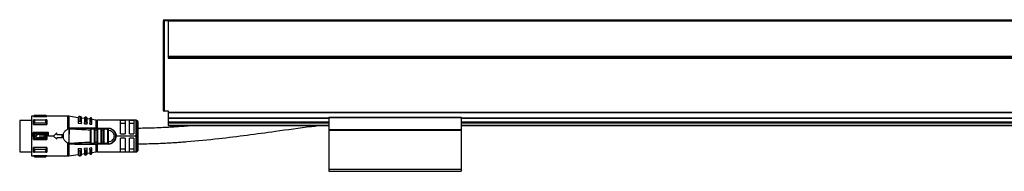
# Model space of a CAD drawing. Header units: millimetres. Extents: x -781 to 2759, y 413 to 796.
# Tile 16 of 17: x 1494 to 1941, y 570 to 639. Entities that reach past the tile are written whole.
import ezdxf

# ---------------------------------------------------------------- set-up
doc = ezdxf.new("R2010")
doc.units = ezdxf.units.MM

# ---------------------------------------------------------------- blocks, each defined once
blk = doc.blocks.new('Drawing View6')
at = {"color": 7, "linetype": 'Continuous', "lineweight": 25}
for p, q in [((-1160.55, 60.56), (-1160.55, 60.26)), ((-1160.55, 19.46), (-1160.55, 60.26)), ((-1160.35, 60.26), (-1160.55, 60.26)), ((-1160.35, 60.76), (-1158.55, 60.76)), ((-1160.35, 60.76), (-1160.35, 60.26)), ((-1160.35, 60.26), (-1160.35, 19.46)), ((-1158.55, 60.26), (-1160.35, 60.26)), ((-1158.55, 60.76), (37.45, 60.76)), ((-1158.55, 60.76), (-1158.55, 60.76)), ((-1158.55, 60.76), (37.45, 60.76)), ((-1158.55, 60.26), (-1158.55, 44.26)), ((-1158.55, 60.26), (37.45, 60.26)), ((-1158.55, 44.26), (-1158.55, 43.26)), ((-1158.55, 44.26), (37.45, 44.26)), ((37.45, 43.76), (-1158.55, 43.76)), ((-1158.55, 43.26), (37.45, 43.26)), ((-1160.55, 29.14), (-1160.6, 29.14)), ((-1160.6, 29.14), (-1160.6, 25.87)), ((-1160.6, 25.87), (-1160.6, 24.64)), ((-1160.6, 24.64), (-1160.55, 24.64)), ((-1160.55, 19.46), (-1160.35, 19.46)), ((-1160.35, 19.46), (-1158.55, 19.46)), ((-1160.35, 19.46), (-1160.35, 19.31)), ((-1160.35, 19.31), (-1160.35, 19.26)), ((-1158.55, 19.26), (-1160.35, 19.26)), ((-1158.55, 19.46), (-1158.55, 18.84)), ((-1158.55, 18.84), (37.45, 18.84)), ((-1158.55, 18.84), (-1158.55, 18.7)), ((-1158.55, 18.7), (37.45, 18.7)), ((-1158.55, 18.7), (-1158.55, 16.32)), ((-1220.55, 15.14), (-1225.85, 15.14)), ((-1225.85, 15.14), (-1225.85, 0.89)), ((-1219.55, 17.01), (-1220.55, 17.01)), ((-1220.55, 17.01), (-1220.55, 8.01)), ((-1219.15, 17.41), (-1219.55, 17.01)), ((-1219.55, 16.89), (-1219.55, 17.01)), ((-1219.55, 16.89), (-1213.55, 16.89)), ((-1219.55, 13.23), (-1219.55, 15.35)), ((-1213.95, 17.41), (-1219.15, 17.41)), ((-1213.95, 17.35), (-1219.15, 17.35)), ((-1219.15, 15.35), (-1213.95, 15.35)), ((-1213.95, 13.87), (-1219.15, 13.87)), ((-1213.55, 17.01), (-1213.95, 17.41)), ((-1213.95, 17.35), (-1213.95, 17.41)), ((-1204.07, 17.01), (-1213.55, 17.01)), ((-1213.55, 17.01), (-1213.55, 16.89)), ((-1204.07, 11.25), (-1204.07, 17.01)), ((-1199.25, 16.36), (-1203.5, 16.97)), ((-1203.5, 16.97), (-1203.5, 11.5)), ((-1199.25, 16.37), (-1199.25, 13.84)), ((-1199.25, 13.81), (-1199.25, 13.84)), ((-1199.25, 13.81), (-1197.85, 13.72)), ((-1198.65, 14.74), (-1198.56, 14.74)), ((-1198.36, 16.94), (-1198.56, 16.97)), ((-1198.56, 16.97), (-1198.56, 14.74)), ((-1198.36, 14.73), (-1198.36, 16.94)), ((-1197.85, 13.98), (-1197.85, 16.34)), ((-1196.45, 15.96), (-1197.85, 16.16)), ((-1197.85, 13.72), (-1197.85, 13.98)), ((-1196.45, 16.09), (-1196.45, 13.8)), ((-1196.45, 13.62), (-1196.45, 13.8)), ((-1196.45, 13.62), (-1195.25, 13.53)), ((-1195.68, 16.55), (-1195.88, 16.58)), ((-1195.68, 14.52), (-1195.68, 16.55)), ((-1195.25, 13.91), (-1195.25, 16.06)), ((-1194.05, 15.61), (-1195.25, 15.78)), ((-1195.25, 13.53), (-1195.25, 13.91)), ((-1194.05, 15.86), (-1194.05, 13.78)), ((-1194.05, 13.44), (-1194.05, 13.78)), ((-1194.05, 13.44), (-1193.05, 13.37)), ((-1193.39, 16.22), (-1193.59, 16.25)), ((-1193.39, 14.34), (-1193.39, 16.22)), ((-1193.05, 13.86), (-1193.05, 15.83)), ((-1191.15, 15.19), (-1193.05, 15.47)), ((-1193.05, 13.37), (-1193.05, 13.86)), ((-1191.15, 11.61), (-1191.15, 15.19)), ((-1173.05, 15.16), (-1190.72, 15.16)), ((-1190.72, 15.16), (-1190.72, 11.61)), ((-1178.05, 15.09), (-1180.05, 15.09)), ((-1180.05, 9.01), (-1180.05, 15.09)), ((-1180.05, 13.93), (-1178.05, 13.93)), ((-1178.05, 15.09), (-1178.05, 9.01)), ((-1174.05, 15.09), (-1176.05, 15.09)), ((-1176.05, 9.01), (-1176.05, 15.09)), ((-1176.05, 13.93), (-1174.05, 13.93)), ((-1174.05, 15.09), (-1174.05, 9.01)), ((-1173.05, 8.01), (-1173.05, 15.16)), ((-1172.34, 8.01), (-1172.34, 14.87)), ((-1172.05, 8.01), (-1172.05, 14.16)), ((-1158.55, 16.32), (-1158.55, 16.17)), ((-1158.55, 16.32), (-1085.55, 16.32)), ((-1158.55, 16.17), (-1158.55, 14.46)), ((-1158.55, 16.17), (-1085.55, 16.17)), ((-1158.55, 14.46), (-1158.55, 14.26)), ((-1158.55, 14.46), (-1085.55, 14.46)), ((-1158.55, 14.26), (-1158.55, 14.06)), ((-1158.55, 14.26), (-1085.55, 14.26)), ((-1158.55, 14.06), (-1158.55, 12.96)), ((-1158.55, 14.06), (-1085.55, 14.06)), ((-1085.55, 16.57), (-1085.55, 16.37)), ((-1085.55, 16.57), (-1025.55, 16.57)), ((-1085.55, 16.37), (-1025.55, 16.37)), ((-1085.55, 16.37), (-1085.55, 11.06)), ((-1025.55, 16.57), (-1025.55, 16.37)), ((-1025.55, 16.37), (-1025.55, 11.06)), ((-1025.55, 16.32), (-95.55, 16.32)), ((-1025.55, 16.17), (-95.55, 16.17)), ((-1025.55, 14.46), (-95.55, 14.46)), ((-1025.55, 14.26), (-95.55, 14.26)), ((-1025.55, 14.06), (-95.55, 14.06)), ((-1212.84, 9.67), (-1219.75, 9.67)), ((-1219.75, 8.01), (-1219.75, 9.67)), ((-1219.55, 13.23), (-1213.55, 13.23)), ((-1219.55, 6.51), (-1219.55, 9.51)), ((-1213.55, 9.51), (-1219.55, 9.51)), ((-1219.15, 9.07), (-1213.95, 9.07)), ((-1217.05, 8.51), (-1217.05, 9.01)), ((-1212.84, 8.01), (-1212.84, 9.67)), ((-1210.55, 8.01), (-1209.05, 9.46)), ((-1209.05, 8.76), (-1209.05, 9.46)), ((-1206.05, 6.87), (-1206.05, 9.15)), ((-1203.55, 11.5), (-1204.07, 11.25)), ((-1203.55, 11.5), (-1203.56, 4.52)), ((-1203.48, 11.5), (-1203.49, 6.15)), ((-1203.04, 11.37), (-1203.19, 11.41)), ((-1191.15, 11.61), (-1200.81, 11.63)), ((-1193.76, 5.17), (-1193.76, 10.85)), ((-1193.56, 11.51), (-1193.48, 11.49)), ((-1191.98, 11.51), (-1193.56, 11.51)), ((-1193.47, 5.17), (-1193.47, 10.85)), ((-1192.2, 11.21), (-1193.33, 11.21)), ((-1192.06, 11.49), (-1191.98, 11.51)), ((-1192.03, 10.79), (-1192.03, 5.23)), ((-1191.98, 11.51), (-1191.91, 11.48)), ((-1191.74, 10.79), (-1191.74, 5.23)), ((-1190.76, 10.77), (-1190.47, 10.77)), ((-1190.76, 5.26), (-1190.76, 10.77)), ((-1190.72, 11.51), (-1190.72, 11.61)), ((-1189.04, 11.51), (-1190.48, 11.51)), ((-1190.47, 5.26), (-1190.47, 10.77)), ((-1189.24, 11.21), (-1190.27, 11.21)), ((-1189.04, 11.51), (-1189.12, 11.49)), ((-1189.04, 11.51), (-1188.96, 11.48)), ((-1189.04, 11.51), (-1187.44, 11.51)), ((-1189.03, 10.73), (-1189.03, 5.29)), ((-1188.74, 10.73), (-1187.76, 10.72)), ((-1188.74, 10.73), (-1188.74, 5.29)), ((-1187.76, 5.3), (-1187.76, 10.72)), ((-1187.47, 5.3), (-1187.47, 10.72)), ((-1186.07, 11.51), (-1187.44, 11.51)), ((-1186.26, 11.21), (-1187.24, 11.21)), ((-1186.02, 11.5), (-1186.15, 11.49)), ((-1185.97, 11.49), (-1186.07, 11.51)), ((-1186.07, 11.51), (-1185.75, 11.51)), ((-1186.03, 10.71), (-1186.03, 5.31)), ((-1185.75, 10.93), (-1185.74, 10.71)), ((-1185.74, 10.71), (-1185.74, 5.31)), ((-1180.05, 9.01), (-1178.05, 9.01)), ((-1176.05, 9.01), (-1174.05, 9.01)), ((-1158.55, 12.96), (-1158.55, 12.76)), ((-1158.55, 12.96), (-1085.55, 12.96)), ((-1158.55, 12.76), (-1085.55, 12.76)), ((-1085.55, 11.06), (-1085.55, 10.86)), ((-1085.55, 11.06), (-1025.55, 11.06)), ((-1085.55, 10.86), (-1025.55, 10.86)), ((-1085.55, 10.86), (-1085.55, 10.66)), ((-1085.55, 10.66), (-1025.55, 10.66)), ((-1085.55, 10.66), (-1085.55, -6.94)), ((-1025.55, 12.96), (-95.55, 12.96)), ((-1025.55, 12.76), (-95.55, 12.76)), ((-1025.55, 11.06), (-1025.55, 10.86)), ((-1025.55, 10.86), (-1025.55, 10.66)), ((-1025.55, 10.66), (-1025.55, -6.94)), ((-1219.75, 8.01), (-1220.55, 8.01)), ((-1220.55, 8.01), (-1220.55, -0.99)), ((-1219.55, 6.51), (-1213.55, 6.51)), ((-1213.95, 6.95), (-1219.15, 6.95)), ((-1217.05, 8.51), (-1214.65, 8.51)), ((-1214.65, 7.51), (-1217.05, 7.51)), ((-1217.05, 7.01), (-1217.05, 7.51)), ((-1214.65, 7.51), (-1214.65, 8.51)), ((-1210.55, 8.01), (-1212.84, 8.01)), ((-1209.05, 6.56), (-1210.55, 8.01)), ((-1209.05, 8.76), (-1206.55, 8.76)), ((-1206.55, 7.26), (-1209.05, 7.26)), ((-1209.05, 6.56), (-1209.05, 7.26)), ((-1206.55, 7.26), (-1206.55, 8.76)), ((-1206.55, 8.01), (-1206.32, 8.01)), ((-1204.07, -0.99), (-1204.07, 4.77)), ((-1203.5, 4.95), (-1203.49, 5.21)), ((-1203.5, 4.95), (-1203.5, 4.8)), ((-1203.5, 4.8), (-1203.5, 4.52)), ((-1203.27, 4.61), (-1203.5, 4.52)), ((-1203.5, 4.52), (-1203.5, -0.95)), ((-1203.49, 6.15), (-1203.49, 5.21)), ((-1203.35, 4.51), (-1201.44, 4.51)), ((-1203.27, 4.61), (-1203.04, 4.65)), ((-1193.56, 4.51), (-1191.98, 4.51)), ((-1193.33, 4.81), (-1192.2, 4.81)), ((-1191.98, 4.51), (-1192.06, 4.53)), ((-1190.76, 5.26), (-1190.47, 5.26)), ((-1190.48, 4.51), (-1190.56, 4.54)), ((-1190.48, 4.51), (-1190.4, 4.53)), ((-1190.48, 4.51), (-1189.04, 4.51)), ((-1190.27, 4.81), (-1189.24, 4.81)), ((-1189.04, 4.51), (-1189.12, 4.53)), ((-1187.44, 4.51), (-1189.04, 4.51)), ((-1187.76, 5.3), (-1188.74, 5.29)), ((-1187.44, 4.51), (-1187.53, 4.54)), ((-1187.44, 4.51), (-1186.07, 4.51)), ((-1187.24, 4.81), (-1186.26, 4.81)), ((-1186.15, 4.53), (-1186.02, 4.53)), ((-1185.97, 4.54), (-1186.07, 4.51)), ((-1185.75, 4.51), (-1186.07, 4.51)), ((-1185.74, 5.31), (-1185.75, 5.1)), ((-1173.05, 8.01), (-1182.05, 8.01)), ((-1178.05, 7.01), (-1180.05, 7.01)), ((-1180.05, 0.93), (-1180.05, 7.01)), ((-1178.05, 7.01), (-1178.05, 0.93)), ((-1174.05, 7.01), (-1176.05, 7.01)), ((-1176.05, 0.93), (-1176.05, 7.01)), ((-1174.05, 7.01), (-1174.05, 0.93)), ((-1172.34, 8.01), (-1173.05, 8.01)), ((-1173.05, 0.86), (-1173.05, 8.01)), ((-1172.05, 8.01), (-1172.34, 8.01)), ((-1172.34, 1.15), (-1172.34, 8.01)), ((-1172.05, 1.86), (-1172.05, 8.01)), ((-1225.85, 0.89), (-1220.55, 0.89)), ((-1213.55, 2.8), (-1219.55, 2.8)), ((-1219.15, 2.15), (-1213.95, 2.15)), ((-1213.95, 0.68), (-1219.15, 0.68)), ((-1213.55, 2.8), (-1213.55, 0.68)), ((-1200.81, 4.39), (-1191.15, 4.41)), ((-1197.85, 2.31), (-1199.25, 2.21)), ((-1199.25, 2.19), (-1199.25, 2.21)), ((-1199.25, 2.19), (-1199.25, -0.35)), ((-1198.56, 1.28), (-1198.65, 1.28)), ((-1198.56, 1.28), (-1198.56, -0.94)), ((-1198.36, -0.92), (-1198.36, 1.3)), ((-1197.85, 2.04), (-1197.85, 2.31)), ((-1197.85, -0.32), (-1197.85, 2.04)), ((-1197.85, -0.13), (-1196.45, 0.07)), ((-1195.25, 2.49), (-1196.45, 2.41)), ((-1196.45, 2.22), (-1196.45, 2.41)), ((-1196.45, 2.22), (-1196.45, -0.06)), ((-1195.88, 1.49), (-1195.88, -0.56)), ((-1195.68, -0.53), (-1195.68, 1.5)), ((-1195.25, 2.11), (-1195.25, 2.49)), ((-1195.25, -0.03), (-1195.25, 2.11)), ((-1195.25, 0.24), (-1194.05, 0.41)), ((-1193.05, 2.65), (-1194.05, 2.58)), ((-1194.05, 2.24), (-1194.05, 2.58)), ((-1194.05, 2.24), (-1194.05, 0.17)), ((-1193.59, 1.66), (-1193.59, -0.23)), ((-1193.39, -0.2), (-1193.39, 1.68)), ((-1193.05, 2.16), (-1193.05, 2.65)), ((-1193.05, 0.2), (-1193.05, 2.16)), ((-1193.05, 0.56), (-1191.15, 0.83)), ((-1191.15, 0.83), (-1191.15, 4.41)), ((-1185.75, 4.41), (-1190.72, 4.41)), ((-1190.72, 4.41), (-1190.72, 0.86)), ((-1190.72, 0.86), (-1173.05, 0.86)), ((-1178.05, 2.1), (-1180.05, 2.1)), ((-1180.05, 0.93), (-1178.05, 0.93)), ((-1174.05, 2.1), (-1176.05, 2.1)), ((-1176.05, 0.93), (-1174.05, 0.93)), ((-1220.55, -0.99), (-1219.55, -0.99)), ((-1219.55, -0.99), (-1219.55, -0.86)), ((-1213.55, -0.86), (-1219.55, -0.86)), ((-1219.55, -0.99), (-1219.15, -1.39)), ((-1219.15, -1.33), (-1213.95, -1.33)), ((-1219.15, -1.33), (-1219.15, -1.39)), ((-1219.15, -1.39), (-1213.95, -1.39)), ((-1213.95, -1.39), (-1213.55, -0.99)), ((-1213.55, -0.86), (-1213.55, -0.99)), ((-1213.55, -0.99), (-1204.07, -0.99)), ((-1203.5, -0.95), (-1199.25, -0.34)), ((-1198.56, -0.94), (-1198.36, -0.92)), ((-1195.88, -0.56), (-1195.68, -0.53)), ((-1193.59, -0.23), (-1193.39, -0.2)), ((-1085.55, -6.94), (-1025.55, -6.94)), ((-1085.55, -6.94), (-1085.55, -7.94)), ((-1085.55, -7.94), (-1025.55, -7.94)), ((-1025.55, -6.94), (-1025.55, -7.94))]:
    blk.add_line(p, q, dxfattribs=at)
at = {"color": 7, "linetype": 'Continuous', "lineweight": 25, "flags": 128}
for points in [[(-1219.15, 15.35), (-1219.15, 15.18), (-1219.15, 15.01), (-1219.15, 14.83), (-1219.15, 14.65), (-1219.15, 14.46), (-1219.15, 14.27), (-1219.15, 14.07), (-1219.15, 13.87)], [(-1213.95, 13.87), (-1213.95, 14.07), (-1213.95, 14.27), (-1213.95, 14.46), (-1213.95, 14.65), (-1213.95, 14.83), (-1213.95, 15.01), (-1213.95, 15.18), (-1213.95, 15.35)], [(-1213.55, 15.35), (-1213.55, 15.12), (-1213.55, 14.89), (-1213.55, 14.64), (-1213.55, 14.38), (-1213.55, 14.1), (-1213.55, 13.82), (-1213.55, 13.53), (-1213.55, 13.23)], [(-1198.36, 14.73), (-1198.48, 14.73), (-1198.56, 14.74)], [(-1195.88, 16.58), (-1195.88, 16.45), (-1195.88, 16.05), (-1195.88, 15.41), (-1195.88, 14.54)], [(-1195.68, 14.52), (-1195.79, 14.53), (-1195.88, 14.54)], [(-1193.59, 16.25), (-1193.59, 16.13), (-1193.59, 15.76), (-1193.59, 15.17), (-1193.59, 14.36)], [(-1193.39, 14.34), (-1193.51, 14.35), (-1193.59, 14.36)], [(-1219.15, 9.07), (-1219.15, 8.8), (-1219.15, 8.54), (-1219.15, 8.28), (-1219.15, 8.01), (-1219.15, 7.75), (-1219.15, 7.48), (-1219.15, 7.22), (-1219.15, 6.95)], [(-1213.95, 6.95), (-1213.95, 7.22), (-1213.95, 7.48), (-1213.95, 7.75), (-1213.95, 8.01), (-1213.95, 8.28), (-1213.95, 8.54), (-1213.95, 8.8), (-1213.95, 9.07)], [(-1213.55, 9.51), (-1213.55, 9.14), (-1213.55, 8.76), (-1213.55, 8.39), (-1213.55, 8.01), (-1213.55, 7.63), (-1213.55, 7.26), (-1213.55, 6.88), (-1213.55, 6.51)], [(-1190.72, 11.61), (-1187.94, 11.61), (-1185.75, 11.61)], [(-1187.44, 11.51), (-1187.4, 11.51), (-1187.36, 11.49), (-1187.33, 11.46), (-1187.3, 11.42), (-1187.27, 11.38), (-1187.26, 11.33), (-1187.25, 11.27), (-1187.24, 11.21)], [(-1187.44, 4.51), (-1187.4, 4.52), (-1187.36, 4.53), (-1187.33, 4.56), (-1187.3, 4.6), (-1187.27, 4.64), (-1187.26, 4.7), (-1187.25, 4.75), (-1187.24, 4.81)], [(-1219.55, 0.68), (-1219.55, 0.9), (-1219.55, 1.14), (-1219.55, 1.39), (-1219.55, 1.65), (-1219.55, 1.92), (-1219.55, 2.2), (-1219.55, 2.49), (-1219.55, 2.8)], [(-1219.15, 2.15), (-1219.15, 1.95), (-1219.15, 1.75), (-1219.15, 1.56), (-1219.15, 1.37), (-1219.15, 1.19), (-1219.15, 1.01), (-1219.15, 0.84), (-1219.15, 0.68)], [(-1213.95, 0.68), (-1213.95, 0.84), (-1213.95, 1.01), (-1213.95, 1.19), (-1213.95, 1.37), (-1213.95, 1.56), (-1213.95, 1.75), (-1213.95, 1.95), (-1213.95, 2.15)], [(-1198.56, 1.28), (-1198.45, 1.29), (-1198.36, 1.3)], [(-1195.88, 1.49), (-1195.77, 1.49), (-1195.68, 1.5)], [(-1193.59, 1.66), (-1193.48, 1.67), (-1193.39, 1.68)]]:
    blk.add_lwpolyline(points, dxfattribs=at)
at = {"color": 7, "linetype": 'Continuous', "lineweight": 25}
for centre, radius, start, end in [((-1160.35, 60.56), 0.2, 90, 179.9989), ((-1160.35, 19.46), 0.2, 180, 270), ((-1076.08, 17.4), 143.07, 179.9966, 180.0205), ((-1204.07, 13.01), 4, 81.8101, 90), ((-1198.65, 16.37), 0.6, 81.8101, 180), ((-1198.45, 16.34), 0.6, 0, 81.8101), ((-1195.95, 16.09), 0.5, 81.8101, 180), ((-1195.75, 16.06), 0.5, 0, 81.8101), ((-1193.65, 15.86), 0.4, 81.8101, 180), ((-1193.45, 15.83), 0.4, 0, 81.8101), ((-1190.72, 18.16), 3, 261.8101, 270), ((-1173.05, 14.16), 1, 45, 90), ((-1173.05, 14.16), 1, 0, 45), ((-1191, 11.6), 0.142, 174.212, 217.4335), ((-1190.54, 11.25), 0.267, 351.7558, 78.1684), ((-1185.75, 8.01), 3.5, 270, 90.0007), ((-1193.6, 4.78), 0.273, 278.1777, 6.3357), ((-1191, 4.42), 0.142, 142.5755, 185.7889), ((-1030.13, 4.43), 160.59, 179.9707, 180.0061), ((-1190.54, 4.77), 0.267, 281.8315, 8.2444), ((-1193.65, 0.17), 0.4, 180, 278.1899), ((-1193.45, 0.2), 0.4, 278.1899, 360), ((-1190.72, -2.14), 3, 90, 98.1899), ((-1173.05, 1.86), 1, 270, 315), ((-1173.05, 1.86), 1, 315, 0), ((-1357.04, -1.38), 143.09, 359.9966, 0.0205), ((-1204.07, 3.01), 4, 270, 278.1899), ((-1198.65, -0.35), 0.6, 180, 278.1899), ((-1198.45, -0.32), 0.6, 278.1899, 0), ((-1195.95, -0.06), 0.5, 180, 278.1899), ((-1195.75, -0.03), 0.5, 278.1899, 0)]:
    blk.add_arc(centre, radius, start, end, dxfattribs=at)
for points in [[(-1158.55, 60.76), (-1158.55, 60.75), (-1158.55, 60.73), (-1158.55, 60.62), (-1158.55, 60.45), (-1158.55, 60.32), (-1158.55, 60.26)], [(-1193.47, 10.85), (-1193.48, 10.85), (-1193.5, 10.85), (-1193.57, 10.85), (-1193.66, 10.85), (-1193.72, 10.85), (-1193.76, 10.85)], [(-1191.74, 10.79), (-1191.78, 10.79), (-1191.84, 10.79), (-1191.93, 10.79), (-1192, 10.79), (-1192.02, 10.79), (-1192.03, 10.79)], [(-1188.74, 10.73), (-1188.78, 10.73), (-1188.84, 10.73), (-1188.93, 10.73), (-1189, 10.73), (-1189.02, 10.73), (-1189.03, 10.73)], [(-1187.76, 10.72), (-1187.72, 10.72), (-1187.66, 10.72), (-1187.57, 10.72), (-1187.5, 10.72), (-1187.48, 10.72), (-1187.47, 10.72)], [(-1185.74, 10.71), (-1185.78, 10.71), (-1185.84, 10.71), (-1185.93, 10.71), (-1186, 10.71), (-1186.02, 10.71), (-1186.03, 10.71)], [(-1185.75, 11.51), (-1185.75, 11.51), (-1185.75, 11.52), (-1185.75, 11.54), (-1185.75, 11.57), (-1185.75, 11.6), (-1185.75, 11.61)], [(-1185.75, 11.51), (-1185.75, 11.5), (-1185.75, 11.49), (-1185.75, 11.36), (-1185.75, 11.17), (-1185.75, 11.01), (-1185.75, 10.93)], [(-1193.76, 5.17), (-1193.72, 5.17), (-1193.66, 5.17), (-1193.57, 5.17), (-1193.5, 5.17), (-1193.48, 5.17), (-1193.47, 5.17)], [(-1191.74, 5.23), (-1191.78, 5.23), (-1191.84, 5.23), (-1191.93, 5.23), (-1192, 5.23), (-1192.02, 5.23), (-1192.03, 5.23)], [(-1188.74, 5.29), (-1188.78, 5.29), (-1188.84, 5.29), (-1188.93, 5.29), (-1189, 5.29), (-1189.02, 5.29), (-1189.03, 5.29)], [(-1187.76, 5.3), (-1187.72, 5.3), (-1187.66, 5.3), (-1187.57, 5.3), (-1187.5, 5.3), (-1187.48, 5.3), (-1187.47, 5.3)], [(-1185.74, 5.31), (-1185.78, 5.31), (-1185.84, 5.31), (-1185.93, 5.31), (-1186, 5.31), (-1186.02, 5.31), (-1186.03, 5.31)], [(-1185.75, 4.41), (-1185.75, 4.43), (-1185.75, 4.46), (-1185.75, 4.49), (-1185.75, 4.51), (-1185.75, 4.51), (-1185.75, 4.51)]]:
    blk.add_open_spline(points, degree=3, dxfattribs=at)
for points, knots in [([(-1219.55, 16.89), (-1219.48, 16.97), (-1219.35, 17.13), (-1219.21, 17.28), (-1219.15, 17.35)], [0, 0, 0, 0, 0.553792, 1, 1, 1, 1]), ([(-1219.15, 15.35), (-1219.23, 15.35), (-1219.36, 15.35), (-1219.49, 15.35), (-1219.55, 15.35)], [0, 0, 0, 0, 0.566235, 1, 1, 1, 1]), ([(-1219.55, 13.23), (-1219.48, 13.35), (-1219.35, 13.56), (-1219.21, 13.77), (-1219.15, 13.87)], [0, 0, 0, 0, 0.553792, 1, 1, 1, 1]), ([(-1213.95, 17.35), (-1213.87, 17.26), (-1213.74, 17.11), (-1213.61, 16.95), (-1213.55, 16.89)], [0, 0, 0, 0, 0.566189, 1, 1, 1, 1]), ([(-1213.55, 15.35), (-1213.62, 15.35), (-1213.75, 15.35), (-1213.89, 15.35), (-1213.95, 15.35)], [0, 0, 0, 0, 0.553742, 1, 1, 1, 1]), ([(-1213.95, 13.87), (-1213.87, 13.75), (-1213.74, 13.54), (-1213.61, 13.32), (-1213.55, 13.23)], [0, 0, 0, 0, 0.566189, 1, 1, 1, 1]), ([(-1199.25, 13.84), (-1199.24, 13.96), (-1199.22, 14.2), (-1199.07, 14.49), (-1198.9, 14.65), (-1198.76, 14.72), (-1198.68, 14.73), (-1198.65, 14.74)], [0, 0, 0, 0, 0.325938, 0.603471, 0.815327, 0.910521, 1, 1, 1, 1]), ([(-1198.36, 14.73), (-1198.33, 14.72), (-1198.27, 14.71), (-1198.15, 14.66), (-1198, 14.53), (-1197.87, 14.29), (-1197.86, 14.09), (-1197.85, 13.98)], [0, 0, 0, 0, 0.095969, 0.193666, 0.400239, 0.664134, 1, 1, 1, 1]), ([(-1196.45, 13.8), (-1196.44, 13.9), (-1196.43, 14.08), (-1196.31, 14.32), (-1196.17, 14.46), (-1196.04, 14.52), (-1195.98, 14.53), (-1195.95, 14.53)], [0, 0, 0, 0, 0.30579, 0.570569, 0.801387, 0.904132, 1, 1, 1, 1]), ([(-1195.95, 14.53), (-1195.94, 14.54), (-1195.91, 14.54), (-1195.89, 14.54), (-1195.88, 14.54)], [0, 0, 0, 0, 0.559949, 1, 1, 1, 1]), ([(-1195.68, 14.52), (-1195.65, 14.52), (-1195.6, 14.51), (-1195.5, 14.47), (-1195.38, 14.36), (-1195.27, 14.16), (-1195.26, 14), (-1195.25, 13.91)], [0, 0, 0, 0, 0.0973422, 0.1964691, 0.4058392, 0.6696995, 1, 1, 1, 1]), ([(-1193.65, 14.36), (-1193.7, 14.35), (-1193.8, 14.32), (-1193.93, 14.2), (-1194.03, 14.01), (-1194.04, 13.86), (-1194.05, 13.78)], [0, 0, 0, 0, 0.1849, 0.408712, 0.685985, 1, 1, 1, 1]), ([(-1193.65, 14.36), (-1193.64, 14.36), (-1193.62, 14.36), (-1193.6, 14.36), (-1193.59, 14.36)], [0, 0, 0, 0, 0.559946, 1, 1, 1, 1]), ([(-1193.05, 13.86), (-1193.06, 13.93), (-1193.07, 14.06), (-1193.15, 14.22), (-1193.25, 14.3), (-1193.33, 14.34), (-1193.37, 14.34), (-1193.39, 14.34)], [0, 0, 0, 0, 0.3239212, 0.5873998, 0.803788, 0.9012293, 1, 1, 1, 1]), ([(-1219.15, 9.07), (-1219.23, 9.15), (-1219.36, 9.3), (-1219.49, 9.45), (-1219.55, 9.51)], [0, 0, 0, 0, 0.566189, 1, 1, 1, 1]), ([(-1217.05, 9.01), (-1217.35, 8.82), (-1217.88, 8.49), (-1218.42, 8.16), (-1218.65, 8.01)], [0, 0, 0, 0, 0.559988, 1, 1, 1, 1]), ([(-1213.55, 9.51), (-1213.62, 9.43), (-1213.75, 9.28), (-1213.89, 9.13), (-1213.95, 9.07)], [0, 0, 0, 0, 0.553792, 1, 1, 1, 1]), ([(-1206.05, 9.15), (-1205.79, 9.56), (-1205.27, 10.4), (-1204.47, 10.96), (-1204.07, 11.25)], [0, 0, 0, 0, 0.496428, 1, 1, 1, 1]), ([(-1203.5, 11.5), (-1203.51, 11.5), (-1203.53, 11.51), (-1203.55, 11.5), (-1203.55, 11.5)], [0, 0, 0, 0, 0.500602, 1, 1, 1, 1]), ([(-1203.5, 11.5), (-1203.5, 11.5), (-1203.49, 11.5), (-1203.48, 11.5), (-1203.48, 11.5)], [0, 0, 0, 0, 0.5557215, 1, 1, 1, 1]), ([(-1203.27, 11.42), (-1203.31, 11.43), (-1203.38, 11.46), (-1203.45, 11.49), (-1203.48, 11.5)], [0, 0, 0, 0, 0.559552, 1, 1, 1, 1]), ([(-1200.81, 11.63), (-1201.3, 11.62), (-1202.03, 11.62), (-1202.79, 11.58), (-1203.11, 11.53), (-1203.21, 11.5), (-1203.26, 11.46), (-1203.27, 11.45), (-1203.27, 11.44), (-1203.27, 11.43), (-1203.27, 11.42), (-1203.27, 11.42)], [0, 0, 0, 0, 0.5806363, 0.8658055, 0.9061991, 0.9694413, 0.9816748, 0.9866619, 0.9911675, 0.9954991, 1, 1, 1, 1]), ([(-1203.27, 11.42), (-1203.26, 11.42), (-1203.25, 11.41), (-1203.22, 11.41), (-1203.2, 11.4), (-1203.19, 11.4), (-1203.19, 11.4), (-1203.19, 11.4), (-1203.19, 11.4), (-1203.19, 11.41), (-1203.19, 11.41)], [0, 0, 0, 0, 0.219058, 0.584738, 0.867155, 0.887733, 0.906757, 0.926, 0.947181, 1, 1, 1, 1]), ([(-1203.21, 11.45), (-1203.22, 11.45), (-1203.23, 11.45), (-1203.24, 11.45), (-1203.25, 11.44), (-1203.25, 11.44), (-1203.25, 11.44), (-1203.25, 11.44), (-1203.25, 11.43), (-1203.25, 11.43)], [0, 0, 0, 0, 0.571754, 0.690168, 0.803366, 0.861897, 0.911571, 0.955977, 1, 1, 1, 1]), ([(-1203.25, 11.43), (-1203.25, 11.43), (-1203.25, 11.43), (-1203.24, 11.42), (-1203.22, 11.42), (-1203.2, 11.41), (-1203.19, 11.41)], [0, 0, 0, 0, 0.068493, 0.149045, 0.357724, 1, 1, 1, 1]), ([(-1203.21, 11.45), (-1202.81, 11.47), (-1202, 11.51), (-1201.19, 11.51), (-1200.78, 11.51)], [0, 0, 0, 0, 0.49694, 1, 1, 1, 1]), ([(-1203.04, 11.37), (-1201.31, 11.25), (-1198.22, 11.03), (-1195.12, 10.91), (-1193.76, 10.85)], [0, 0, 0, 0, 0.559906, 1, 1, 1, 1]), ([(-1201.11, 11.51), (-1201.05, 11.51), (-1200.95, 11.51), (-1200.84, 11.52), (-1200.79, 11.52)], [0, 0, 0, 0, 0.499654, 1, 1, 1, 1]), ([(-1200.78, 11.51), (-1200.78, 11.51), (-1200.79, 11.51), (-1200.79, 11.51), (-1200.79, 11.53), (-1200.8, 11.55), (-1200.81, 11.58), (-1200.81, 11.61), (-1200.81, 11.63)], [0, 0, 0, 0, 0.049755, 0.133456, 0.408467, 0.532389, 0.771005, 1, 1, 1, 1]), ([(-1193.56, 11.51), (-1194.91, 11.51), (-1197.32, 11.51), (-1199.73, 11.51), (-1200.78, 11.51)], [0, 0, 0, 0, 0.560034, 1, 1, 1, 1]), ([(-1193.56, 11.51), (-1193.6, 11.5), (-1193.65, 11.49), (-1193.69, 11.41), (-1193.72, 11.31), (-1193.74, 11.18), (-1193.75, 11.02), (-1193.75, 10.91), (-1193.76, 10.85)], [0, 0, 0, 0, 0.2548084, 0.3825468, 0.5087663, 0.6919106, 0.8306334, 1, 1, 1, 1]), ([(-1193.47, 11.49), (-1193.51, 11.5), (-1193.57, 11.51), (-1193.61, 11.49), (-1193.62, 11.49)], [0, 0, 0, 0, 0.7927763, 1, 1, 1, 1]), ([(-1193.48, 11.49), (-1193.48, 11.49), (-1193.45, 11.48), (-1193.4, 11.43), (-1193.34, 11.33), (-1193.33, 11.25), (-1193.33, 11.21)], [0, 0, 0, 0, 0.0172161, 0.3448107, 0.6724054, 1, 1, 1, 1]), ([(-1193.47, 10.85), (-1193.47, 10.91), (-1193.46, 11.01), (-1193.44, 11.13), (-1193.39, 11.2), (-1193.35, 11.21), (-1193.33, 11.21)], [0, 0, 0, 0, 0.306116, 0.590246, 0.796606, 1, 1, 1, 1]), ([(-1192.2, 11.21), (-1192.2, 11.25), (-1192.19, 11.33), (-1192.14, 11.43), (-1192.09, 11.48), (-1192.06, 11.49), (-1192.06, 11.49)], [0, 0, 0, 0, 0.3277106, 0.6554212, 0.9831318, 1, 1, 1, 1]), ([(-1192.03, 10.79), (-1192.03, 10.85), (-1192.04, 10.96), (-1192.06, 11.08), (-1192.09, 11.15), (-1192.12, 11.19), (-1192.16, 11.21), (-1192.19, 11.21), (-1192.2, 11.21)], [0, 0, 0, 0, 0.295847, 0.552757, 0.665884, 0.776093, 0.88594, 1, 1, 1, 1]), ([(-1191.91, 11.49), (-1191.92, 11.49), (-1191.96, 11.51), (-1192.02, 11.5), (-1192.07, 11.49)], [0, 0, 0, 0, 0.199882, 1, 1, 1, 1]), ([(-1190.48, 11.51), (-1190.76, 11.51), (-1191.26, 11.51), (-1191.76, 11.51), (-1191.98, 11.51)], [0, 0, 0, 0, 0.560006, 1, 1, 1, 1]), ([(-1191.91, 11.48), (-1191.89, 11.48), (-1191.85, 11.47), (-1191.82, 11.4), (-1191.78, 11.29), (-1191.76, 11.12), (-1191.74, 10.94), (-1191.74, 10.84), (-1191.74, 10.79)], [0, 0, 0, 0, 0.111874, 0.262926, 0.414881, 0.698117, 0.848784, 1, 1, 1, 1]), ([(-1191.74, 10.79), (-1191.56, 10.79), (-1191.23, 10.78), (-1190.9, 10.77), (-1190.76, 10.77)], [0, 0, 0, 0, 0.559996, 1, 1, 1, 1]), ([(-1191.15, 11.61), (-1191.11, 11.61), (-1191.04, 11.61), (-1190.96, 11.61), (-1190.93, 11.61)], [0, 0, 0, 0, 0.5599328, 1, 1, 1, 1]), ([(-1190.72, 11.61), (-1190.76, 11.61), (-1190.83, 11.61), (-1190.9, 11.61), (-1190.93, 11.61)], [0, 0, 0, 0, 0.559726, 1, 1, 1, 1]), ([(-1190.76, 10.77), (-1190.76, 10.82), (-1190.75, 10.93), (-1190.74, 11.12), (-1190.71, 11.28), (-1190.67, 11.4), (-1190.61, 11.49), (-1190.53, 11.5), (-1190.48, 11.51)], [0, 0, 0, 0, 0.132336, 0.260797, 0.490495, 0.620539, 0.749428, 1, 1, 1, 1]), ([(-1190.4, 11.49), (-1190.45, 11.5), (-1190.51, 11.51), (-1190.55, 11.49), (-1190.56, 11.49)], [0, 0, 0, 0, 0.831979, 1, 1, 1, 1]), ([(-1190.47, 10.77), (-1190.47, 10.83), (-1190.47, 10.92), (-1190.45, 11.03), (-1190.43, 11.09), (-1190.41, 11.15), (-1190.37, 11.18), (-1190.33, 11.21), (-1190.29, 11.21), (-1190.27, 11.21)], [0, 0, 0, 0, 0.272106, 0.413768, 0.538864, 0.650801, 0.761419, 0.87618, 1, 1, 1, 1]), ([(-1189.12, 11.49), (-1189.12, 11.49), (-1189.14, 11.48), (-1189.19, 11.43), (-1189.24, 11.33), (-1189.24, 11.25), (-1189.24, 11.21)], [0, 0, 0, 0, 0.017874, 0.345249, 0.672625, 1, 1, 1, 1]), ([(-1189.24, 11.21), (-1189.22, 11.21), (-1189.18, 11.21), (-1189.14, 11.18), (-1189.1, 11.14), (-1189.06, 11.06), (-1189.04, 10.92), (-1189.03, 10.8), (-1189.03, 10.73)], [0, 0, 0, 0, 0.1232946, 0.238521, 0.3514701, 0.4682735, 0.7259159, 1, 1, 1, 1]), ([(-1188.96, 11.49), (-1188.96, 11.49), (-1189.01, 11.51), (-1189.07, 11.5), (-1189.12, 11.49)], [0, 0, 0, 0, 0.1524244, 1, 1, 1, 1]), ([(-1188.96, 11.48), (-1188.93, 11.48), (-1188.89, 11.47), (-1188.84, 11.39), (-1188.79, 11.27), (-1188.76, 11.09), (-1188.74, 10.89), (-1188.74, 10.79), (-1188.74, 10.73)], [0, 0, 0, 0, 0.1273518, 0.2753003, 0.4253054, 0.7041072, 0.8498974, 1, 1, 1, 1]), ([(-1187.76, 10.72), (-1187.76, 10.78), (-1187.75, 10.91), (-1187.74, 11.08), (-1187.71, 11.22), (-1187.67, 11.37), (-1187.59, 11.49), (-1187.49, 11.5), (-1187.44, 11.51)], [0, 0, 0, 0, 0.145861, 0.284683, 0.416939, 0.543177, 0.7791, 1, 1, 1, 1]), ([(-1187.36, 11.49), (-1187.41, 11.5), (-1187.47, 11.51), (-1187.52, 11.49), (-1187.53, 11.49)], [0, 0, 0, 0, 0.8573313, 1, 1, 1, 1]), ([(-1187.47, 10.72), (-1187.47, 10.74), (-1187.47, 10.81), (-1187.46, 10.94), (-1187.43, 11.06), (-1187.39, 11.14), (-1187.35, 11.18), (-1187.3, 11.21), (-1187.26, 11.21), (-1187.24, 11.21)], [0, 0, 0, 0, 0.099379, 0.282431, 0.560494, 0.673864, 0.781998, 0.88923, 1, 1, 1, 1]), ([(-1186.14, 11.49), (-1186.17, 11.47), (-1186.21, 11.43), (-1186.26, 11.33), (-1186.26, 11.25), (-1186.26, 11.21)], [0, 0, 0, 0, 0.333254, 0.666627, 1, 1, 1, 1]), ([(-1186.26, 11.21), (-1186.25, 11.21), (-1186.21, 11.21), (-1186.16, 11.18), (-1186.12, 11.14), (-1186.08, 11.08), (-1186.06, 11.01), (-1186.04, 10.89), (-1186.03, 10.78), (-1186.03, 10.71)], [0, 0, 0, 0, 0.100004, 0.203833, 0.318994, 0.435559, 0.573982, 0.710878, 1, 1, 1, 1]), ([(-1185.97, 11.49), (-1185.98, 11.49), (-1186.03, 11.51), (-1186.1, 11.5), (-1186.15, 11.49)], [0, 0, 0, 0, 0.1917171, 1, 1, 1, 1]), ([(-1186.07, 11.51), (-1186.1, 11.51), (-1186.12, 11.51), (-1186.14, 11.49), (-1186.14, 11.49)], [0, 0, 0, 0, 0.999643, 1, 1, 1, 1]), ([(-1185.75, 10.93), (-1185.76, 11.01), (-1185.77, 11.18), (-1185.83, 11.36), (-1185.89, 11.47), (-1185.95, 11.48), (-1185.97, 11.49)], [0, 0, 0, 0, 0.291978, 0.587462, 0.894649, 1, 1, 1, 1]), ([(-1185.75, 11.61), (-1185.55, 11.61), (-1185.12, 11.59), (-1184.46, 11.4), (-1183.77, 11.09), (-1183.16, 10.62), (-1182.66, 10.04), (-1182.31, 9.38), (-1182.08, 8.69), (-1182.06, 8.23), (-1182.05, 8.01)], [0, 0, 0, 0, 0.100297, 0.22208, 0.35706, 0.494645, 0.628497, 0.762991, 0.888425, 1, 1, 1, 1]), ([(-1185.74, 10.71), (-1185.39, 10.67), (-1184.69, 10.59), (-1183.79, 9.96), (-1183.19, 9.07), (-1182.98, 8.01), (-1183.19, 6.95), (-1183.79, 6.06), (-1184.69, 5.44), (-1185.39, 5.35), (-1185.74, 5.31)], [0, 0, 0, 0, 0.124999, 0.249999, 0.374999, 0.499999, 0.624999, 0.749999, 0.874999, 1, 1, 1, 1]), ([(-1147.5, 12.76), (-1147.65, 12.74), (-1150.01, 12.52), (-1153.11, 12.29), (-1157.06, 12.03), (-1160.04, 11.86), (-1163.83, 11.69), (-1167.92, 11.55), (-1170.75, 11.53), (-1172.05, 11.52)], [0, 0, 0, 0, 0.017805, 0.289681, 0.379003, 0.500482, 0.654645, 0.841476, 1, 1, 1, 1]), ([(-1172.05, 4.52), (-1170.75, 4.53), (-1167.98, 4.55), (-1164.07, 4.67), (-1160.58, 4.82), (-1157.72, 4.98), (-1155.15, 5.14), (-1152.58, 5.31), (-1146.03, 5.82), (-1131.75, 7.25), (-1112.95, 9.75), (-1097.95, 11.89), (-1091.48, 12.64), (-1090.47, 12.76)], [0, 0, 0, 0, 0.047434, 0.101247, 0.143236, 0.175008, 0.205858, 0.237321, 0.26935, 0.446114, 0.761814, 0.962721, 1, 1, 1, 1]), ([(-1219.55, 6.51), (-1219.48, 6.59), (-1219.35, 6.74), (-1219.21, 6.89), (-1219.15, 6.95)], [0, 0, 0, 0, 0.553792, 1, 1, 1, 1]), ([(-1218.65, 8.01), (-1218.35, 7.82), (-1217.82, 7.49), (-1217.28, 7.16), (-1217.05, 7.01)], [0, 0, 0, 0, 0.559989, 1, 1, 1, 1]), ([(-1213.95, 6.95), (-1213.87, 6.87), (-1213.74, 6.72), (-1213.61, 6.58), (-1213.55, 6.51)], [0, 0, 0, 0, 0.566189, 1, 1, 1, 1]), ([(-1206.32, 8.01), (-1206.31, 7.8), (-1206.28, 7.41), (-1206.12, 7.04), (-1206.05, 6.87)], [0, 0, 0, 0, 0.526511, 1, 1, 1, 1]), ([(-1204.07, 4.77), (-1204.47, 5.06), (-1205.27, 5.62), (-1205.79, 6.46), (-1206.05, 6.87)], [0, 0, 0, 0, 0.503572, 1, 1, 1, 1]), ([(-1204.07, 4.77), (-1203.98, 4.71), (-1203.82, 4.61), (-1203.64, 4.55), (-1203.56, 4.52)], [0, 0, 0, 0, 0.580302, 1, 1, 1, 1]), ([(-1203.56, 4.52), (-1203.55, 4.52), (-1203.53, 4.52), (-1203.51, 4.52), (-1203.5, 4.52)], [0, 0, 0, 0, 0.483169, 1, 1, 1, 1]), ([(-1200.81, 4.39), (-1201.45, 4.4), (-1202.23, 4.4), (-1203.04, 4.48), (-1203.22, 4.53), (-1203.25, 4.55), (-1203.27, 4.57), (-1203.27, 4.58), (-1203.28, 4.59), (-1203.27, 4.6), (-1203.27, 4.6), (-1203.27, 4.61)], [0, 0, 0, 0, 0.755693, 0.934963, 0.959842, 0.977411, 0.983893, 0.989328, 0.991876, 0.994439, 1, 1, 1, 1]), ([(-1203.04, 4.65), (-1203.1, 4.62), (-1203.17, 4.6), (-1203.24, 4.58), (-1203.26, 4.57), (-1203.26, 4.57), (-1203.26, 4.57), (-1203.27, 4.57), (-1203.27, 4.57), (-1203.27, 4.57), (-1203.27, 4.57), (-1203.26, 4.56), (-1203.26, 4.56), (-1203.24, 4.56), (-1203.18, 4.55), (-1202.82, 4.53), (-1202.02, 4.52), (-1201.25, 4.51), (-1200.78, 4.51)], [0, 0, 0, 0, 0.072214, 0.081722, 0.08512, 0.087091, 0.087737, 0.087997, 0.088232, 0.08846, 0.088702, 0.089289, 0.091106, 0.093934, 0.116011, 0.155655, 0.482183, 1, 1, 1, 1]), ([(-1193.76, 5.17), (-1195.49, 5.1), (-1198.59, 4.97), (-1201.68, 4.75), (-1203.04, 4.65)], [0, 0, 0, 0, 0.560093, 1, 1, 1, 1]), ([(-1200.78, 4.51), (-1200.79, 4.51), (-1200.79, 4.51), (-1200.8, 4.48), (-1200.81, 4.44), (-1200.81, 4.41), (-1200.81, 4.39)], [0, 0, 0, 0, 0.244855, 0.499998, 0.755142, 1, 1, 1, 1]), ([(-1200.78, 4.51), (-1199.44, 4.51), (-1197.03, 4.51), (-1194.62, 4.51), (-1193.56, 4.51)], [0, 0, 0, 0, 0.559911, 1, 1, 1, 1]), ([(-1200.78, 4.51), (-1198.98, 4.51), (-1195.75, 4.51), (-1192.53, 4.51), (-1191.12, 4.51)], [0, 0, 0, 0, 0.5601316, 1, 1, 1, 1]), ([(-1193.56, 4.51), (-1193.6, 4.52), (-1193.67, 4.54), (-1193.73, 4.68), (-1193.75, 4.86), (-1193.75, 5.02), (-1193.76, 5.12), (-1193.76, 5.17)], [0, 0, 0, 0, 0.262172, 0.507602, 0.72834, 0.860106, 1, 1, 1, 1]), ([(-1193.62, 4.53), (-1193.61, 4.53), (-1193.57, 4.52), (-1193.51, 4.53), (-1193.47, 4.53)], [0, 0, 0, 0, 0.229034, 1, 1, 1, 1]), ([(-1193.62, 4.53), (-1193.61, 4.53), (-1193.6, 4.52), (-1193.59, 4.52), (-1193.59, 4.52)], [0, 0, 0, 0, 0.9375655, 1, 1, 1, 1]), ([(-1193.33, 4.81), (-1193.34, 4.81), (-1193.37, 4.82), (-1193.39, 4.84), (-1193.42, 4.87), (-1193.44, 4.93), (-1193.46, 5.03), (-1193.47, 5.12), (-1193.47, 5.17)], [0, 0, 0, 0, 0.110257, 0.218192, 0.32906, 0.447725, 0.716305, 1, 1, 1, 1]), ([(-1192.03, 5.23), (-1192.03, 5.17), (-1192.04, 5.07), (-1192.06, 4.95), (-1192.09, 4.88), (-1192.12, 4.84), (-1192.15, 4.82), (-1192.18, 4.81), (-1192.2, 4.81)], [0, 0, 0, 0, 0.289848, 0.534701, 0.651177, 0.767495, 0.881293, 1, 1, 1, 1]), ([(-1192.06, 4.53), (-1192.06, 4.53), (-1192.09, 4.54), (-1192.14, 4.6), (-1192.19, 4.69), (-1192.2, 4.77), (-1192.2, 4.81)], [0, 0, 0, 0, 0.01491, 0.343274, 0.671637, 1, 1, 1, 1]), ([(-1192.07, 4.53), (-1192.02, 4.53), (-1191.96, 4.52), (-1191.92, 4.53), (-1191.91, 4.53)], [0, 0, 0, 0, 0.798688, 1, 1, 1, 1]), ([(-1191.74, 5.23), (-1191.74, 5.18), (-1191.74, 5.08), (-1191.75, 4.89), (-1191.77, 4.74), (-1191.82, 4.62), (-1191.87, 4.53), (-1191.94, 4.52), (-1191.98, 4.51)], [0, 0, 0, 0, 0.134939, 0.265136, 0.494671, 0.619925, 0.747164, 1, 1, 1, 1]), ([(-1191.98, 4.51), (-1191.7, 4.51), (-1191.2, 4.51), (-1190.7, 4.51), (-1190.48, 4.51)], [0, 0, 0, 0, 0.559997, 1, 1, 1, 1]), ([(-1190.76, 5.26), (-1190.94, 5.25), (-1191.27, 5.24), (-1191.6, 5.24), (-1191.74, 5.23)], [0, 0, 0, 0, 0.560004, 1, 1, 1, 1]), ([(-1190.56, 4.54), (-1190.58, 4.54), (-1190.63, 4.55), (-1190.67, 4.63), (-1190.72, 4.74), (-1190.74, 4.91), (-1190.75, 5.1), (-1190.76, 5.2), (-1190.76, 5.26)], [0, 0, 0, 0, 0.125473, 0.276849, 0.429393, 0.697023, 0.84633, 1, 1, 1, 1]), ([(-1190.56, 4.53), (-1190.55, 4.53), (-1190.51, 4.52), (-1190.45, 4.53), (-1190.4, 4.53)], [0, 0, 0, 0, 0.165937, 1, 1, 1, 1]), ([(-1190.27, 4.81), (-1190.29, 4.81), (-1190.33, 4.82), (-1190.37, 4.84), (-1190.41, 4.88), (-1190.43, 4.93), (-1190.45, 4.99), (-1190.47, 5.1), (-1190.47, 5.19), (-1190.47, 5.26)], [0, 0, 0, 0, 0.123014, 0.237615, 0.348765, 0.461883, 0.577963, 0.716125, 1, 1, 1, 1]), ([(-1189.03, 5.29), (-1189.03, 5.22), (-1189.04, 5.1), (-1189.06, 4.96), (-1189.1, 4.88), (-1189.14, 4.84), (-1189.18, 4.82), (-1189.22, 4.81), (-1189.24, 4.81)], [0, 0, 0, 0, 0.293609, 0.5428995, 0.6542748, 0.7640718, 0.8776841, 1, 1, 1, 1]), ([(-1189.12, 4.53), (-1189.12, 4.53), (-1189.14, 4.54), (-1189.19, 4.6), (-1189.24, 4.69), (-1189.24, 4.77), (-1189.24, 4.81)], [0, 0, 0, 0, 0.016291, 0.344194, 0.672097, 1, 1, 1, 1]), ([(-1189.12, 4.53), (-1189.07, 4.53), (-1189.02, 4.52), (-1188.97, 4.53), (-1188.96, 4.53)], [0, 0, 0, 0, 0.870701, 1, 1, 1, 1]), ([(-1188.74, 5.29), (-1188.74, 5.23), (-1188.74, 5.12), (-1188.76, 4.95), (-1188.78, 4.81), (-1188.82, 4.66), (-1188.9, 4.54), (-1189, 4.52), (-1189.04, 4.51)], [0, 0, 0, 0, 0.140832, 0.276128, 0.406355, 0.532039, 0.771082, 1, 1, 1, 1]), ([(-1187.53, 4.54), (-1187.55, 4.55), (-1187.6, 4.56), (-1187.66, 4.63), (-1187.71, 4.76), (-1187.74, 4.93), (-1187.75, 5.13), (-1187.76, 5.24), (-1187.76, 5.3)], [0, 0, 0, 0, 0.135567, 0.284949, 0.435576, 0.703754, 0.848231, 1, 1, 1, 1]), ([(-1187.53, 4.53), (-1187.52, 4.53), (-1187.47, 4.52), (-1187.41, 4.53), (-1187.36, 4.53)], [0, 0, 0, 0, 0.1428585, 1, 1, 1, 1]), ([(-1187.24, 4.81), (-1187.26, 4.81), (-1187.29, 4.81), (-1187.34, 4.84), (-1187.38, 4.88), (-1187.42, 4.94), (-1187.44, 5.01), (-1187.46, 5.13), (-1187.47, 5.23), (-1187.47, 5.3)], [0, 0, 0, 0, 0.099405, 0.203266, 0.318943, 0.435652, 0.574102, 0.710976, 1, 1, 1, 1]), ([(-1186.26, 4.81), (-1186.24, 4.81), (-1186.2, 4.82), (-1186.15, 4.84), (-1186.11, 4.89), (-1186.07, 4.97), (-1186.04, 5.11), (-1186.03, 5.24), (-1186.03, 5.31)], [0, 0, 0, 0, 0.1125927, 0.2219272, 0.3328523, 0.4500199, 0.7182759, 1, 1, 1, 1]), ([(-1186.14, 4.53), (-1186.17, 4.55), (-1186.21, 4.59), (-1186.26, 4.69), (-1186.26, 4.77), (-1186.26, 4.81)], [0, 0, 0, 0, 0.333172, 0.666586, 1, 1, 1, 1]), ([(-1186.15, 4.53), (-1186.1, 4.53), (-1186.03, 4.52), (-1185.98, 4.53), (-1185.97, 4.53)], [0, 0, 0, 0, 0.816692, 1, 1, 1, 1]), ([(-1186.07, 4.51), (-1186.1, 4.51), (-1186.12, 4.51), (-1186.14, 4.53), (-1186.14, 4.53)], [0, 0, 0, 0, 0.999275, 1, 1, 1, 1]), ([(-1185.75, 5.1), (-1185.76, 5.01), (-1185.77, 4.84), (-1185.83, 4.65), (-1185.89, 4.55), (-1185.95, 4.54), (-1185.97, 4.54)], [0, 0, 0, 0, 0.309628, 0.599465, 0.893183, 1, 1, 1, 1]), ([(-1185.75, 4.41), (-1185.53, 4.42), (-1185.07, 4.45), (-1184.37, 4.66), (-1183.68, 4.99), (-1183.09, 5.47), (-1182.61, 6.05), (-1182.28, 6.71), (-1182.07, 7.37), (-1182.06, 7.81), (-1182.05, 8.01)], [0, 0, 0, 0, 0.111654, 0.24051, 0.376183, 0.512093, 0.644057, 0.773959, 0.895726, 1, 1, 1, 1]), ([(-1185.75, 5.1), (-1185.75, 5.01), (-1185.75, 4.85), (-1185.75, 4.66), (-1185.75, 4.54), (-1185.75, 4.52), (-1185.75, 4.51)], [0, 0, 0, 0, 0.25, 0.5, 0.75, 1, 1, 1, 1]), ([(-1219.15, 2.15), (-1219.23, 2.27), (-1219.36, 2.49), (-1219.49, 2.7), (-1219.55, 2.8)], [0, 0, 0, 0, 0.5661893, 1, 1, 1, 1]), ([(-1219.55, 0.68), (-1219.48, 0.68), (-1219.35, 0.68), (-1219.21, 0.68), (-1219.15, 0.68)], [0, 0, 0, 0, 0.553742, 1, 1, 1, 1]), ([(-1213.55, 2.8), (-1213.62, 2.68), (-1213.75, 2.46), (-1213.89, 2.25), (-1213.95, 2.15)], [0, 0, 0, 0, 0.5537923, 1, 1, 1, 1]), ([(-1213.95, 0.68), (-1213.87, 0.68), (-1213.74, 0.68), (-1213.61, 0.68), (-1213.55, 0.68)], [0, 0, 0, 0, 0.566235, 1, 1, 1, 1]), ([(-1198.65, 1.28), (-1198.68, 1.29), (-1198.76, 1.3), (-1198.9, 1.37), (-1199.07, 1.53), (-1199.22, 1.82), (-1199.24, 2.06), (-1199.25, 2.19)], [0, 0, 0, 0, 0.089482, 0.184693, 0.396628, 0.674165, 1, 1, 1, 1]), ([(-1198.36, 1.3), (-1198.33, 1.3), (-1198.27, 1.31), (-1198.15, 1.36), (-1198, 1.49), (-1197.87, 1.73), (-1197.86, 1.93), (-1197.85, 2.04)], [0, 0, 0, 0, 0.09377, 0.189049, 0.400199, 0.66412, 1, 1, 1, 1]), ([(-1195.95, 1.49), (-1195.98, 1.49), (-1196.04, 1.5), (-1196.16, 1.56), (-1196.3, 1.69), (-1196.42, 1.93), (-1196.44, 2.12), (-1196.45, 2.22)], [0, 0, 0, 0, 0.090894, 0.187707, 0.403221, 0.680517, 1, 1, 1, 1]), ([(-1195.88, 1.49), (-1195.89, 1.49), (-1195.92, 1.48), (-1195.94, 1.49), (-1195.95, 1.49)], [0, 0, 0, 0, 0.553052, 1, 1, 1, 1]), ([(-1195.68, 1.5), (-1195.65, 1.51), (-1195.6, 1.51), (-1195.5, 1.56), (-1195.38, 1.66), (-1195.27, 1.86), (-1195.26, 2.02), (-1195.25, 2.11)], [0, 0, 0, 0, 0.095358, 0.192264, 0.405805, 0.669689, 1, 1, 1, 1]), ([(-1193.65, 1.66), (-1193.67, 1.67), (-1193.72, 1.68), (-1193.81, 1.72), (-1193.93, 1.82), (-1194.03, 2.01), (-1194.04, 2.16), (-1194.05, 2.24)], [0, 0, 0, 0, 0.092113, 0.190371, 0.409273, 0.68628, 1, 1, 1, 1]), ([(-1193.59, 1.66), (-1193.6, 1.66), (-1193.62, 1.66), (-1193.64, 1.66), (-1193.65, 1.66)], [0, 0, 0, 0, 0.553505, 1, 1, 1, 1]), ([(-1193.39, 1.68), (-1193.37, 1.68), (-1193.33, 1.69), (-1193.25, 1.72), (-1193.15, 1.8), (-1193.07, 1.96), (-1193.06, 2.09), (-1193.05, 2.16)], [0, 0, 0, 0, 0.096571, 0.197429, 0.41274, 0.676188, 1, 1, 1, 1]), ([(-1190.93, 4.41), (-1190.97, 4.41), (-1191.04, 4.41), (-1191.11, 4.41), (-1191.15, 4.41)], [0, 0, 0, 0, 0.560253, 1, 1, 1, 1]), ([(-1190.93, 4.41), (-1190.89, 4.41), (-1190.82, 4.41), (-1190.75, 4.41), (-1190.72, 4.41)], [0, 0, 0, 0, 0.560115, 1, 1, 1, 1]), ([(-1219.15, -1.33), (-1219.23, -1.24), (-1219.36, -1.09), (-1219.49, -0.93), (-1219.55, -0.86)], [0, 0, 0, 0, 0.566189, 1, 1, 1, 1]), ([(-1213.55, -0.86), (-1213.62, -0.95), (-1213.75, -1.11), (-1213.89, -1.26), (-1213.95, -1.33)], [0, 0, 0, 0, 0.553792, 1, 1, 1, 1])]:
    blk.add_open_spline(points, degree=3, knots=knots, dxfattribs=at)

msp = doc.modelspace()

# ---------------------------------------------------------------- block references
at = {"color": 7, "linetype": 'Continuous', "lineweight": 25}
msp.add_blockref('Drawing View6', (2719.85, 577.78), dxfattribs=at)

doc.saveas('drawing.dxf')
